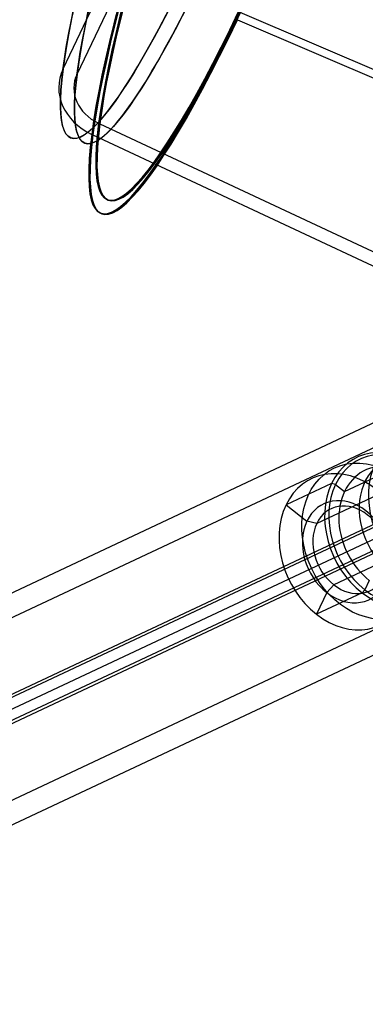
# Model space of a CAD drawing. Extents: x -334 to 592, y -3 to 481.
# Tile 30 of 37: x 325 to 348, y 154 to 219. Entities that reach past the tile are written whole.
import ezdxf

# ---------------------------------------------------------------- set-up
doc = ezdxf.new("R2010")
doc.units = 0
doc.header["$MEASUREMENT"] = 0
doc.layers.add('DEFAULT', color=178, linetype='CONTINUOUS')

msp = doc.modelspace()

# ---------------------------------------------------------------- linework, layer by layer
at = {"layer": 'DEFAULT'}
for p, q in [((327.615, 215.481, 302.116), (336.007, 233.067, 290.342)), ((328.542, 215.135, 302.26), (336.934, 232.72, 290.486)), ((339.144, 218.731, 261.496), (361.46, 209.137, 263.075)), ((339.297, 219.229, 262.35), (361.614, 209.635, 263.928)), ((329.964, 211.885, 304.196), (330.046, 211.846, 304.214)), ((330.046, 211.846, 304.214), (394.721, 181.549, 318.128)), ((329.51, 211.148, 304.697), (329.593, 211.11, 304.715)), ((329.593, 211.11, 304.715), (394.35, 180.773, 318.647)), ((355.129, 195.372, 229.302), (48.084, 50.892, -205.371)), ((355.629, 193.963, 229.417), (48.584, 49.483, -205.255)), ((358.848, 192.233, 235.965), (344.371, 185.421, 215.47)), ((50.416, 44.314, -204.832), (357.462, 188.794, 229.841)), ((346.206, 187.538, 219.941), (348.878, 188.796, 223.724)), ((359.975, 188.18, 236.516), (345.498, 181.368, 216.021)), ((353.277, 187.585, 233.198), (46.232, 43.105, -201.474)), ((345.35, 188.064, 220.116), (342.343, 186.65, 215.86)), ((345.61, 188.001, 220.207), (345.35, 188.064, 220.116)), ((345.61, 188.001, 220.207), (346.206, 187.538, 219.941)), ((352.136, 187.256, 234.114), (45.09, 42.775, -200.559)), ((354.269, 186.532, 216.038), (54.601, 45.524, -208.19)), ((355.132, 186.731, 214.728), (55.743, 45.853, -209.106)), ((342.343, 186.65, 215.86), (343.72, 185.579, 215.243)), ((344.371, 185.421, 215.47), (343.72, 185.579, 215.243)), ((359.295, 183.626, 230.264), (52.249, 39.146, -204.409)), ((359.794, 182.217, 230.379), (52.749, 37.737, -204.294)), ((347.84, 181.662, 220.739), (347.545, 181.044, 221.153)), ((345.498, 181.368, 216.021), (345.035, 180.851, 215.886)), ((347.545, 181.044, 221.153), (347.36, 180.837, 221.099)), ((345.035, 180.851, 215.886), (344.353, 179.422, 216.842)), ((347.36, 180.837, 221.099), (344.353, 179.422, 216.842))]:
    msp.add_line(p, q, dxfattribs=at)
at = {"layer": 'DEFAULT', "extrusion": (0.927086, -0.346159, 0.143825)}
for centre, radius in [((340.14, 251.163, 276.267), 31.754), ((340.14, 251.163, 276.36), 30.758), ((340.14, 251.163, 272.588), 27.767), ((340.14, 251.163, 273.588), 27.767)]:
    msp.add_circle(centre, radius, dxfattribs=at)
at = {"layer": 'DEFAULT', "extrusion": (0.556801, 0.262003, 0.788243)}
msp.add_circle((18.631, -176.877, 412.37), 5.35, dxfattribs=at)
at = {"layer": 'DEFAULT', "extrusion": (0.927086, -0.346159, 0.143825)}
for centre, radius, start, end in [((340.14, 251.163, 276.309), 31.758, 328.49419, 148.49419), ((340.14, 251.163, 276.402), 30.762, 328.49419, 148.49419), ((340.14, 251.163, 276.216), 31.749, 58.49419, 238.49419), ((340.14, 251.163, 276.309), 30.754, 58.49419, 238.49419), ((340.14, 251.163, 272.588), 27.767, 58.49419, 238.49419), ((340.14, 251.163, 273.588), 27.767, 58.49419, 238.49419), ((340.14, 251.163, 276.309), 31.758, 148.49419, 238.49419), ((340.14, 251.163, 276.402), 30.762, 148.49419, 238.49419)]:
    msp.add_arc(centre, radius, start, end, dxfattribs=at)
at = {"layer": 'DEFAULT', "extrusion": (0.067922, 0.532464, 0.843723)}
for radius in [4, 3]:
    msp.add_arc((-301.569, -52.08, 391.89), radius, 344.45825, 69.13143, dxfattribs=at)
at = {"layer": 'DEFAULT', "extrusion": (0.556801, 0.262003, 0.788243)}
for centre, radius, start, end in [((18.631, -176.877, 415.07), 5.35, 212.81762, 32.81762), ((18.631, -176.877, 415.27), 5.15, 212.81762, 32.81762), ((18.631, -176.877, 417.67), 4.35, 302.81762, 190.93887), ((18.631, -176.877, 415.27), 4.35, 302.81762, 122.81762), ((18.631, -176.877, 409.67), 5.35, 212.81762, 32.81762), ((18.631, -176.877, 420.27), 5.35, 32.81762, 212.81762), ((18.631, -176.877, 415.07), 5.35, 32.81762, 212.81762), ((18.631, -176.877, 415.27), 5.15, 32.81762, 212.81762), ((18.631, -176.877, 409.67), 3.5, 212.81762, 32.81762), ((18.631, -176.877, 410.17), 3, 212.81762, 32.81762), ((18.631, -176.877, 409.67), 5.35, 32.81762, 212.81762), ((18.631, -176.877, 409.67), 3.5, 32.81762, 212.81762), ((18.631, -176.877, 410.17), 3, 32.81762, 212.81762)]:
    msp.add_arc(centre, radius, start, end, dxfattribs=at)

doc.saveas('drawing.dxf')
